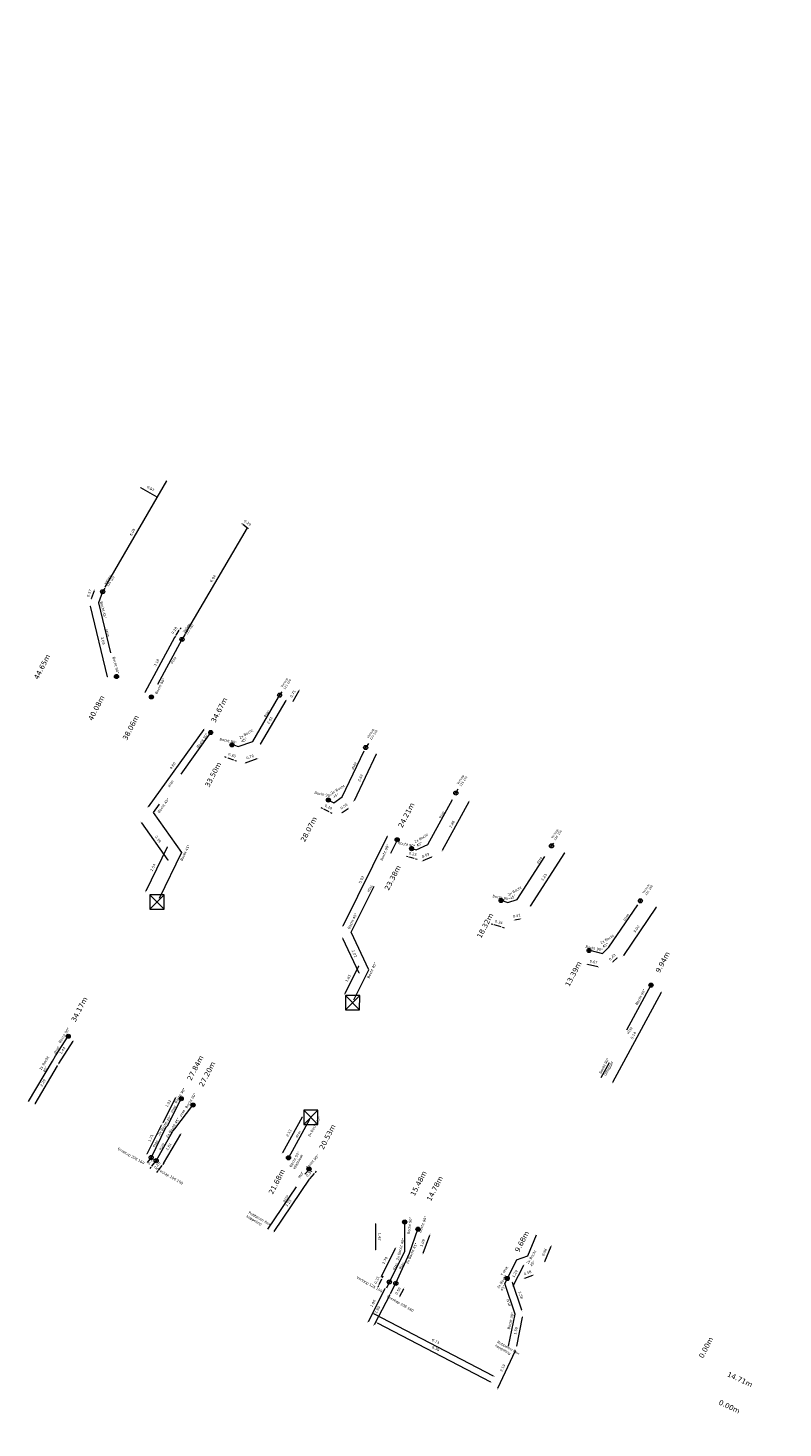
# Model space of a CAD drawing. Header units: inches. Extents: x 0 to 191500, y 0 to 342750.
# Tile 104 of 256: x 186977 to 187014, y 330959 to 331027. Entities that reach past the tile are written whole.
import ezdxf

# ---------------------------------------------------------------- set-up
doc = ezdxf.new("R2010")
doc.units = ezdxf.units.IN
doc.header["$MEASUREMENT"] = 0
doc.linetypes.add('RI-HWA_KOLKAANSLUITING', pattern=[4.3, 2.5, -1.8])
doc.linetypes.add('RI-VWA_HUISAANSLUITING', pattern=[6.1, 2.5, -1.8, 0, -1.8])
doc.layers.get('0').update_dxf_attribs({"lineweight": 20})
for name, color, linetype, lineweight in [('ECW', 150, 'Continuous', 20), ('N-WE-RI-HWA-MAATVOERING-T25', 151, 'Continuous', 20), ('N-WE-RI-HWA_KOLK-S', 150, 'Continuous', 20), ('N-WE-RI-HWA_KOLKAANSLUITING_PVC_160-G', 150, 'RI-HWA_KOLKAANSLUITING', 20), ('N-WE-RI-INLAAT', 7, 'Continuous', 20), ('N-WE-RI-VWA-MAATVOERING-T25', 30, 'Continuous', 20), ('N-WE-RI-VWA_HUISAANSLUITING_PVC_160-G', 20, 'RI-VWA_HUISAANSLUITING', 20), ('N-WE-RI-VWA_RIOOLPUT_ONTSTOPPINGSPUT-G', 30, 'Continuous', 20), ('Tekst algemeen', 7, 'Continuous', 20)]:
    doc.layers.add(name, color=color, linetype=linetype, lineweight=lineweight)
doc.styles.add('CT_m_1_100_2.5mm', font='verdana.ttf', dxfattribs={"height": 0.25})
doc.styles.add('CT_m_1_50_2.5mm', font='verdana.ttf', dxfattribs={"height": 0.125})
picture_1 = doc.add_image_def('image1.ecw', size_in_pixel=(220000, 285000))

# ---------------------------------------------------------------- blocks, each defined once
blk = doc.blocks.new('A$C2C270354')
h = blk.add_hatch(color=256)
h.dxf.hatch_style = 1
edge = h.paths.add_edge_path()
edge.add_arc((0, 0), 0.1, 0, 360)
blk.add_circle((0, 0), 0.1)

msp = doc.modelspace()

# ---------------------------------------------------------------- linework, layer by layer
at = {"layer": 'N-WE-RI-HWA-MAATVOERING-T25'}
for p, q in [((186989.74371, 330994.0069), (186990.04323, 330994.5287)), ((186985.38322, 330992.63358), (186982.66563, 330988.85853)), ((186982.34197, 330988.08144), (186983.63752, 330986.2533)), ((186994.33199, 330987.40892), (186992.16183, 330983.03469)), ((186983.60631, 330986.88905), (186982.55882, 330984.74516)), ((186992.15308, 330982.46056), (186992.94974, 330980.76857)), ((186992.93036, 330981.08328), (186992.26886, 330979.73899)), ((187007.68491, 330979.81132), (187005.31484, 330975.42035)), ((186978.31646, 330976.34187), (186979.01069, 330977.43103)), ((186977.1681, 330974.37953), (186978.24825, 330976.22213)), ((186990.17745, 330973.72573), (186989.22138, 330971.99272)), ((186988.81985, 330968.14432), (186990.53423, 330970.69779)), ((186990.50532, 330970.66631), (186990.45567, 330970.6101)), ((186990.55497, 330970.72252), (186990.77945, 330970.97668)), ((186990.8291, 330971.0329), (186990.87874, 330971.08911)), ((187002.01022, 330966.69073), (187002.32726, 330967.43872)), ((187000.4708, 330965.4935), (187000.98328, 330966.50803)), ((187001.03615, 330965.87736), (187001.4377, 330966.02116)), ((187000.88714, 330964.3123), (187000.43086, 330965.66465)), ((187000.64881, 330962.56112), (187000.93227, 330963.97271)), ((187000.56403, 330962.33642), (186999.70784, 330960.48767))]:
    msp.add_line(p, q, dxfattribs=at)
for points in [[(186990.03239, 330994.53493), (186990.05407, 330994.52248), (186990.08056, 330994.59375)], [(186989.73287, 330994.01312), (186989.75455, 330994.00068), (186989.70638, 330993.94185)], [(186985.37308, 330992.64088), (186985.39337, 330992.62628), (186985.42704, 330992.69445)], [(186982.65548, 330988.86584), (186982.67577, 330988.85123), (186982.62181, 330988.79766)], [(186982.35217, 330988.08867), (186982.33177, 330988.07421), (186982.2986, 330988.14263)], [(186983.59508, 330986.89454), (186983.61754, 330986.88356), (186983.63923, 330986.95644)], [(186994.32079, 330987.41448), (186994.34319, 330987.40337), (186994.36532, 330987.47611)], [(186983.64772, 330986.26053), (186983.62732, 330986.24607), (186983.68089, 330986.19211)], [(186982.54759, 330984.75065), (186982.57005, 330984.73967), (186982.52589, 330984.67777)], [(186992.15063, 330983.04025), (186992.17302, 330983.02914), (186992.12849, 330982.96751)], [(186992.16439, 330982.46589), (186992.14177, 330982.45524), (186992.12113, 330982.52842)], [(186992.91914, 330981.08879), (186992.94157, 330981.07776), (186992.96347, 330981.15057)], [(186992.96105, 330980.77389), (186992.93843, 330980.76324), (186992.98169, 330980.70071)], [(186992.25764, 330979.74451), (186992.28007, 330979.73347), (186992.23574, 330979.67169)], [(187007.67391, 330979.81725), (187007.69591, 330979.80538), (187007.72053, 330979.87732)], [(186979.00015, 330977.43775), (186979.02123, 330977.42432), (186979.051, 330977.49428)], [(186978.23746, 330976.22845), (186978.25903, 330976.2158), (186978.28617, 330976.28683)], [(186978.30592, 330976.34859), (186978.327, 330976.33515), (186978.27615, 330976.27862)], [(187005.30384, 330975.42629), (187005.32584, 330975.41441), (187005.27922, 330975.35435)], [(186977.15732, 330974.38585), (186977.17889, 330974.37321), (186977.13017, 330974.31483)], [(186990.1665, 330973.73176), (186990.18839, 330973.71969), (186990.21367, 330973.7914)], [(186989.21043, 330971.99875), (186989.23232, 330971.98668), (186989.18515, 330971.92705)], [(186990.49595, 330970.67458), (186990.51469, 330970.65803), (186990.55497, 330970.72252)], [(186990.52386, 330970.70475), (186990.54461, 330970.69082), (186990.57604, 330970.76005)], [(186990.81973, 330971.04117), (186990.83846, 330971.02462), (186990.77945, 330970.97668)], [(186988.80947, 330968.15129), (186988.83022, 330968.13735), (186988.77804, 330968.08205)], [(187002.31575, 330967.4436), (187002.33877, 330967.43385), (187002.35653, 330967.50778)], [(187000.97212, 330966.51367), (187000.99444, 330966.5024), (187001.0171, 330966.57498)], [(187001.99871, 330966.6956), (187002.02173, 330966.68585), (187001.98095, 330966.62167)], [(187001.03194, 330965.88913), (187001.04037, 330965.86559), (187000.96554, 330965.85208)], [(187001.43349, 330966.03293), (187001.44192, 330966.00939), (187001.50831, 330966.04644)], [(187000.44271, 330965.66864), (187000.41902, 330965.66065), (187000.40689, 330965.73571)], [(187000.45964, 330965.49914), (187000.48196, 330965.48787), (187000.43698, 330965.42656)], [(187000.89898, 330964.31629), (187000.87529, 330964.3083), (187000.91111, 330964.24123)], [(187000.92002, 330963.97517), (187000.94453, 330963.97025), (187000.94704, 330964.04624)], [(187000.55269, 330962.34167), (187000.57537, 330962.33117), (187000.59555, 330962.40448)], [(187000.63655, 330962.56358), (187000.66106, 330962.55866), (187000.63404, 330962.48759)], [(186999.6965, 330960.49292), (186999.71918, 330960.48241), (186999.67632, 330960.41961)]]:
    msp.add_solid(points, dxfattribs=at)
at = {"layer": 'N-WE-RI-HWA_KOLK-S'}
for p, q in [((186982.75465, 330984.56417), (186982.75315, 330983.86772)), ((186982.75315, 330983.86772), (186983.4511, 330984.56268)), ((186982.75465, 330984.56417), (186983.44961, 330983.86622)), ((186983.4511, 330984.56268), (186982.75465, 330984.56417)), ((186983.44961, 330983.86622), (186983.4511, 330984.56268)), ((186982.75315, 330983.86772), (186983.44961, 330983.86622)), ((186992.29044, 330979.65587), (186992.28894, 330978.95942)), ((186992.28894, 330978.95942), (186992.98689, 330979.65437)), ((186992.29044, 330979.65587), (186992.9854, 330978.95792)), ((186992.98689, 330979.65437), (186992.29044, 330979.65587)), ((186992.9854, 330978.95792), (186992.98689, 330979.65437)), ((186992.28894, 330978.95942), (186992.9854, 330978.95792)), ((186990.25752, 330974.06297, 56.275), (186990.25603, 330973.36652, 56.275)), ((186990.25603, 330973.36652, 56.275), (186990.95397, 330974.06148, 56.275)), ((186990.25752, 330974.06297, 56.275), (186990.95248, 330973.36503, 56.275)), ((186990.95397, 330974.06148, 56.275), (186990.25752, 330974.06297, 56.275)), ((186990.95248, 330973.36503, 56.275), (186990.95397, 330974.06148, 56.275)), ((186990.25603, 330973.36652, 56.275), (186990.95248, 330973.36503, 56.275))]:
    msp.add_line(p, q, dxfattribs=at)
at = {"layer": 'N-WE-RI-HWA_KOLKAANSLUITING_PVC_160-G'}
for points in [[(186982.92, 330988.583), (186984.30229, 330986.63247), (186983.18895, 330984.35381)], [(186992.69446, 330979.44726), (186993.43956, 330980.9163), (186992.579, 330982.744)], [(186990.5459, 330973.60811), (186989.51737, 330971.74377)]]:
    msp.add_lwpolyline(points, dxfattribs=at)
for points in [[(186985.717, 330992.477, 55.849), (186982.92, 330988.583, 55.767)], [(186992.579, 330982.744, 55.873), (186994.84424, 330987.28321, 55.9447)], [(187007.19131, 330980.16297, 56.28733), (187004.75, 330975.64, 56.398)], [(186976.845, 330974.482, 55.394), (186978.001, 330976.454, 55.287), (186978.154, 330976.723, 55.176), (186978.77585, 330977.66966, 0)], [(186988.513, 330968.26, 56.272), (186990.311, 330970.938, 56.141), (186990.53548, 330971.19216, 0)], [(187000.63811, 330966.76642, 0), (187001.18088, 330966.96078, 56.219), (187001.615, 330967.985, 56.365)], [(187000.63811, 330966.76642, 0), (187000.058, 330965.618, 56.215)], [(187000.24923, 330962.56486, 0), (187000.56223, 330964.12352, 0), (187000.058, 330965.618, 56.215)]]:
    msp.add_polyline3d(points, dxfattribs=at)
at = {"layer": 'N-WE-RI-VWA-MAATVOERING-T25'}
for p, q in [((186980.5771, 330999.5652), (186983.57646, 331004.74696)), ((186982.30151, 331004.43128), (186983.08961, 331003.97175)), ((186987.26056, 331002.65242), (186987.2364, 331002.6702)), ((186987.28472, 331002.63463), (186987.51889, 331002.46223)), ((186984.48619, 330997.30887), (186987.51489, 331002.46518)), ((186987.54305, 331002.44444), (186987.56721, 331002.42666)), ((186979.91155, 330999.01031), (186980.0562, 330999.40737)), ((186980.68824, 330995.18849), (186979.86797, 330998.63557)), ((186983.99958, 330997.1716), (186983.95848, 330997.10886)), ((186984.04067, 330997.23434), (186984.19216, 330997.46563)), ((186984.23325, 330997.52837), (186984.27434, 330997.59111)), ((186982.53374, 330994.45501), (186983.96965, 330997.12293)), ((186988.15431, 330991.91307), (186989.39475, 330994.04046)), ((186986.48254, 330991.26647), (186986.41157, 330991.29071)), ((186986.55352, 330991.24224), (186986.8378, 330991.14518)), ((186986.90877, 330991.12095), (186986.97975, 330991.09671)), ((186987.41981, 330991.00449), (186987.99354, 330991.20909)), ((186993.79258, 330991.42027), (186992.71033, 330989.14629)), ((186998.30462, 330989.1053), (186997.01428, 330986.72006)), ((186991.17787, 330988.7701), (186991.11078, 330988.80364)), ((186991.49846, 330988.60983), (186991.24495, 330988.73656)), ((186991.56554, 330988.5763), (186991.63263, 330988.54276)), ((186992.13557, 330988.58392), (186992.42393, 330988.78199)), ((186995.34561, 330986.41195), (186995.27259, 330986.42906)), ((186995.64347, 330986.34216), (186995.41864, 330986.39484)), ((186995.7165, 330986.32505), (186995.78952, 330986.30794)), ((186996.49497, 330986.4093), (186996.05819, 330986.22114)), ((187002.96684, 330986.60903), (187001.30115, 330984.02015)), ((187007.44817, 330983.96437), (187005.84335, 330981.61211)), ((186999.47834, 330983.11752), (186999.4061, 330983.13768)), ((186999.88118, 330983.00513), (186999.55058, 330983.09737)), ((186999.95342, 330982.98497), (187000.02566, 330982.96482)), ((187000.80701, 330983.38604), (187000.55481, 330983.32981)), ((187005.53671, 330981.48734), (187005.33734, 330981.29133)), ((187004.60084, 330981.04954), (187004.09581, 330981.16173)), ((186983.39815, 330973.46778), (186984.02323, 330974.68082)), ((186982.62293, 330971.94233), (186983.32719, 330973.3335)), ((186983.4198, 330971.47036), (186984.26462, 330972.89875)), ((186982.80646, 330971.27973), (186982.75972, 330971.22107)), ((186982.85319, 330971.33839), (186983.04519, 330971.57939)), ((186983.09192, 330971.63805), (186983.13866, 330971.69671)), ((186983.17687, 330971.14328), (186983.35687, 330971.36228)), ((186983.40449, 330971.42022), (186983.45212, 330971.47816)), ((186983.12925, 330971.08534), (186983.08163, 330971.0274)), ((186993.7796, 330967.2577), (186993.76853, 330968.53106)), ((186996.08646, 330967.09432), (186996.40347, 330967.97547)), ((186994.04492, 330965.958), (186994.73956, 330967.33998)), ((186993.93842, 330965.56645), (186994.06442, 330965.84545)), ((186994.09529, 330965.91381), (186994.12616, 330965.98216)), ((186994.22028, 330965.36022), (186993.39397, 330963.75072)), ((186993.90755, 330965.4981), (186993.87668, 330965.42975)), ((186995.12382, 330965.34576), (186994.93087, 330964.9804)), ((186994.44955, 330965.06494), (186993.68854, 330963.5979)), ((186999.51667, 330961.10163), (186993.67947, 330964.13644)), ((186993.83211, 330963.70417), (186999.37211, 330960.82356))]:
    msp.add_line(p, q, dxfattribs=at)
for points in [[(186983.57213, 331004.74946), (186983.58079, 331004.74445), (186983.59149, 331004.77292)], [(186982.30403, 331004.4356), (186982.299, 331004.42696), (186982.2756, 331004.44639)], [(186983.09213, 331003.97607), (186983.08709, 331003.96743), (186983.11553, 331003.95664)], [(186987.26353, 331002.65644), (186987.2576, 331002.64839), (186987.28472, 331002.63463)], [(186987.51058, 331002.46771), (186987.5192, 331002.46264), (186987.53008, 331002.49104)], [(186987.54602, 331002.44847), (186987.54009, 331002.44042), (186987.51889, 331002.46223)], [(186980.04446, 330999.41165), (186980.06795, 330999.40309), (186980.08188, 330999.47784)], [(186980.57277, 330999.56771), (186980.58142, 330999.5627), (186980.56207, 330999.53924)], [(186979.88013, 330998.63846), (186979.85581, 330998.63268), (186979.85061, 330998.70853)], [(186979.8998, 330999.01459), (186979.92329, 330999.00603), (186979.88588, 330998.93984)], [(186983.95865, 330997.12885), (186983.98066, 330997.117), (186984.0052, 330997.18897)], [(186983.98912, 330997.17845), (186984.01003, 330997.16475), (186984.04067, 330997.23434)], [(186984.22279, 330997.53522), (186984.24371, 330997.52153), (186984.19216, 330997.46563)], [(186984.48188, 330997.3114), (186984.49051, 330997.30634), (186984.471, 330997.283)], [(186980.7004, 330995.19139), (186980.67608, 330995.1856), (186980.70561, 330995.11553)], [(186982.52274, 330994.46094), (186982.54475, 330994.44909), (186982.4982, 330994.38897)], [(186989.38395, 330994.04676), (186989.40555, 330994.03417), (186989.43253, 330994.10525)], [(186988.14351, 330991.91937), (186988.1651, 330991.90677), (186988.11653, 330991.84828)], [(186986.48658, 330991.2783), (186986.4785, 330991.25464), (186986.55352, 330991.24224)], [(186986.91281, 330991.13278), (186986.90473, 330991.10912), (186986.8378, 330991.14518)], [(186987.98935, 330991.22087), (186987.99774, 330991.19732), (186988.06419, 330991.23428)], [(186993.78129, 330991.42564), (186993.80386, 330991.41489), (186993.82481, 330991.48799)], [(186987.41561, 330991.01626), (186987.42401, 330990.99271), (186987.34917, 330990.97929)], [(186992.69904, 330989.15167), (186992.72161, 330989.14092), (186992.6781, 330989.07857)], [(186998.29363, 330989.11125), (186998.31562, 330989.09935), (186998.34031, 330989.17127)], [(186991.18345, 330988.78128), (186991.17228, 330988.75892), (186991.24495, 330988.73656)], [(186991.57113, 330988.58748), (186991.55995, 330988.56512), (186991.49846, 330988.60983)], [(186992.12849, 330988.59422), (186992.14265, 330988.57362), (186992.07375, 330988.54146)], [(186992.41685, 330988.7923), (186992.43101, 330988.77169), (186992.48575, 330988.82446)], [(186995.34846, 330986.42412), (186995.34276, 330986.39978), (186995.41864, 330986.39484)], [(186995.71935, 330986.33722), (186995.71364, 330986.31288), (186995.64347, 330986.34216)], [(186996.49003, 330986.42078), (186996.49992, 330986.39782), (186996.56385, 330986.43897)], [(186997.00328, 330986.72601), (186997.02527, 330986.71412), (186996.97859, 330986.6541)], [(187002.95633, 330986.61579), (187002.97736, 330986.60227), (187003.00743, 330986.6721)], [(186996.05325, 330986.23262), (186996.06314, 330986.20966), (186995.98931, 330986.19147)], [(187001.29063, 330984.02692), (187001.31166, 330984.01339), (187001.26056, 330983.95708)], [(187007.43784, 330983.97142), (187007.45849, 330983.95733), (187007.49044, 330984.02633)], [(186999.4817, 330983.12956), (186999.47498, 330983.10548), (186999.55058, 330983.09737)], [(186999.95678, 330982.99701), (186999.95006, 330982.97293), (186999.88118, 330983.00513)], [(187000.55209, 330983.34201), (187000.55753, 330983.31761), (187000.48161, 330983.31349)], [(187000.80429, 330983.39824), (187000.80973, 330983.37384), (187000.88021, 330983.40236)], [(187005.52795, 330981.49625), (187005.54547, 330981.47842), (187005.59019, 330981.53992)], [(187005.83302, 330981.61916), (187005.85368, 330981.60507), (187005.80108, 330981.55016)], [(187004.09852, 330981.17393), (187004.0931, 330981.14953), (187004.02259, 330981.17799)], [(187004.60355, 330981.06175), (187004.59813, 330981.03734), (187004.67405, 330981.03328)], [(187005.32858, 330981.30025), (187005.34611, 330981.28242), (187005.28386, 330981.23875)], [(186984.01212, 330974.68654), (186984.03434, 330974.67509), (186984.05758, 330974.74749)], [(186983.31603, 330973.33915), (186983.33834, 330973.32785), (186983.36106, 330973.40041)], [(186983.38704, 330973.4735), (186983.40926, 330973.46205), (186983.3638, 330973.40111)], [(186984.25386, 330972.90512), (186984.27538, 330972.89239), (186984.3028, 330972.96331)], [(186982.61178, 330971.94797), (186982.63409, 330971.93668), (186982.58906, 330971.87541)], [(186982.79668, 330971.28752), (186982.81623, 330971.27194), (186982.85319, 330971.33839)], [(186983.08215, 330971.64584), (186983.1017, 330971.63026), (186983.04519, 330971.57939)], [(186983.39484, 330971.42816), (186983.41415, 330971.41229), (186983.35687, 330971.36228)], [(186983.40904, 330971.47672), (186983.43055, 330971.464), (186983.38162, 330971.40581)], [(186983.11959, 330971.09328), (186983.13891, 330971.07741), (186983.17687, 330971.14328)], [(186993.78103, 330968.53116), (186993.75603, 330968.53095), (186993.76788, 330968.60605)], [(186996.39171, 330967.9797), (186996.41523, 330967.97124), (186996.42886, 330968.04604)], [(186993.7921, 330967.25781), (186993.7671, 330967.25759), (186993.78025, 330967.1827)], [(186994.72839, 330967.34559), (186994.75073, 330967.33437), (186994.77324, 330967.40699)], [(186996.0747, 330967.09856), (186996.09823, 330967.09009), (186996.06108, 330967.02375)], [(186994.03376, 330965.96362), (186994.05609, 330965.95239), (186994.01124, 330965.89099)], [(186994.0839, 330965.91895), (186994.10668, 330965.90866), (186994.06442, 330965.84545)], [(186993.89616, 330965.50325), (186993.91895, 330965.49296), (186993.93842, 330965.56645)], [(186994.20916, 330965.36593), (186994.2314, 330965.35451), (186994.25453, 330965.42694)], [(186994.43845, 330965.07069), (186994.46064, 330965.05918), (186994.48408, 330965.13151)], [(186995.11277, 330965.3516), (186995.13488, 330965.33992), (186995.15885, 330965.41208)], [(186994.91982, 330964.98624), (186994.94193, 330964.97456), (186994.89585, 330964.91408)], [(186993.38285, 330963.75643), (186993.40509, 330963.74501), (186993.35971, 330963.684)], [(186993.68524, 330964.14753), (186993.6737, 330964.12535), (186993.61293, 330964.17104)], [(186993.83788, 330963.71526), (186993.82635, 330963.69308), (186993.76557, 330963.73877)], [(186993.67744, 330963.60365), (186993.69963, 330963.59214), (186993.654, 330963.53132)], [(186999.52244, 330961.11272), (186999.5109, 330961.09054), (186999.58321, 330961.06704)], [(186999.37788, 330960.83465), (186999.36634, 330960.81247), (186999.43865, 330960.78896)]]:
    msp.add_solid(points, dxfattribs=at)
at = {"layer": 'N-WE-RI-VWA_HUISAANSLUITING_PVC_160-G'}
for points in [[(186980.559, 330999.526, 55.923), (186980.452, 330999.343, 55.846), (186980.256, 330998.805, 55.713), (186981.111, 330995.212, 55.703)], [(186984.471, 330997.283, 56.555), (186984.321, 330997.019, 56.498), (186982.814, 330994.219, 55.671)], [(186986.70726, 330991.92912, 0), (186987.05898, 330991.79301, 55.92), (186987.774, 330992.048, 55.936), (186989.082, 330994.294, 56.527), (186989.211, 330994.471, 56.53)], [(186991.461, 330989.189, 55.911), (186991.721, 330989.055, 55.918), (186992.133, 330989.338, 55.933), (186993.28, 330991.741, 56.043), (186993.441, 330991.938, 56.037)], [(186995.52325, 330986.82416, 0), (186995.74243, 330986.76451, 55.978), (186996.317, 330987.012, 55.984), (186997.674, 330989.52, 56.597), (186997.783, 330989.732, 56.618)], [(186999.88346, 330984.29936, 0), (187000.21377, 330984.19718, 56.024), (187000.67212, 330984.33569, 56.027), (187002.339, 330986.946, 56.67), (187002.449, 330987.09, 56.669)], [(187004.20264, 330981.87574, 56.096), (187004.82367, 330981.70684, 56.101), (187005.13, 330982.008, 56.108), (187006.675, 330984.266, 56.672), (187006.74, 330984.345, 56.674)], [(186984.28679, 330974.62938, 0), (186983.593, 330973.283, 55.327), (186983.515, 330973.21, 55.47), (186982.821, 330971.758, 55.59), (186982.629, 330971.517, 55.62)], [(186982.884, 330971.384, 55.616), (186983.064, 330971.603, 55.537), (186983.87, 330973.04, 55.524), (186983.977, 330973.156, 55.434), (186984.85772, 330974.31441, 0)], [(186994.307, 330965.4, 55.657), (186994.433, 330965.679, 55.67), (186995.195, 330967.195, 55.506), (186995.18263, 330968.61835, 0)], [(186994.487, 330965.13, 55.698), (186994.75, 330965.628, 55.638), (186995.409, 330967.096, 55.535), (186995.8285, 330968.26203, 0)]]:
    msp.add_polyline3d(points, dxfattribs=at)
at = {"layer": 'N-WE-RI-VWA_RIOOLPUT_ONTSTOPPINGSPUT-G'}
for p, q in [((186980.54213, 330999.38633, 55.846), (186980.36187, 330999.29967, 55.846)), ((186980.40867, 330999.43313, 55.846), (186980.49533, 330999.25287, 55.846)), ((186984.41113, 330997.06233, 56.498), (186984.23087, 330996.97567, 56.498)), ((186984.27767, 330997.10913, 56.498), (186984.36433, 330996.92887, 56.498)), ((186989.17183, 330994.34374, 112.064), (186988.99158, 330994.25709, 112.064)), ((186989.03838, 330994.39054, 112.064), (186989.12504, 330994.21029, 112.064)), ((186993.36983, 330991.79074, 111.58), (186993.18958, 330991.70409, 111.58)), ((186993.23638, 330991.83754, 111.58), (186993.32304, 330991.65729, 111.58)), ((186997.76383, 330989.56974, 112.134), (186997.58358, 330989.48309, 112.134)), ((186997.63038, 330989.61654, 112.134), (186997.71704, 330989.43629, 112.134)), ((187002.42883, 330986.99574, 112.207), (187002.24858, 330986.90909, 112.207)), ((187002.29538, 330987.04254, 112.207), (187002.38204, 330986.86229, 112.207)), ((187006.76483, 330984.31574, 112.209), (187006.58458, 330984.22909, 112.209)), ((187006.63138, 330984.36254, 112.209), (187006.71804, 330984.18229, 112.209)), ((186982.91113, 330971.80133, 55.59), (186982.73087, 330971.71467, 55.59)), ((186982.77767, 330971.84813, 55.59), (186982.86433, 330971.66787, 55.59)), ((186983.15413, 330971.64633, 55.537), (186982.97387, 330971.55967, 55.537)), ((186983.02067, 330971.69313, 55.537), (186983.10733, 330971.51287, 55.537)), ((186994.38938, 330965.77554, 111.207), (186994.47604, 330965.59529, 111.207)), ((186994.52283, 330965.72874, 111.207), (186994.34258, 330965.64209, 111.207)), ((186994.8408, 330965.66494, 111.175), (186994.66055, 330965.57829, 111.175)), ((186994.70735, 330965.71174, 111.175), (186994.794, 330965.53149, 111.175))]:
    msp.add_line(p, q, dxfattribs=at)
for centre in [(186980.452, 330999.343, 55.846), (186984.321, 330997.019, 56.498), (186989.08171, 330994.30041, 112.064), (186993.27971, 330991.74741, 111.58), (186997.67371, 330989.52641, 112.134), (187002.33871, 330986.95241, 112.207), (187006.67471, 330984.27241, 112.209), (186982.821, 330971.758, 55.59), (186983.064, 330971.603, 55.537), (186994.43271, 330965.68541, 111.207), (186994.75067, 330965.62161, 111.175)]:
    msp.add_circle(centre, 0.1, dxfattribs=at)

# ---------------------------------------------------------------- block references
at = {"layer": 'N-WE-RI-INLAAT', "rotation": 0.06357443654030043}
for p in [(186981.12708, 330995.20962, 55.703), (186982.83008, 330994.21662, 55.671), (186985.72523, 330992.47978), (186986.76131, 330991.87805), (186991.461, 330989.189, 55.911), (186994.81583, 330987.2526), (186995.51759, 330986.81719), (186999.88317, 330984.28942), (187004.17221, 330981.85155), (187007.19131, 330980.16297, 56.28733), (186978.77585, 330977.66966), (186984.28679, 330974.62938), (186984.85772, 330974.31441), (186989.51737, 330971.74377), (186990.51724, 330971.19216), (186995.18263, 330968.61835), (186995.8285, 330968.26203), (187000.18074, 330965.86098)]:
    msp.add_blockref('A$C2C270354', p, dxfattribs=at)

# ---------------------------------------------------------------- texts
at = {"layer": 'N-WE-RI-HWA-MAATVOERING-T25', "char_height": 0.125, "attachment_point": 5, "style": 'CT_m_1_50_2.5mm'}
for s, insert, rotation in [('\\A1;0.75', (186989.72419, 330994.36497), 60.1442028), ('\\A1;4.80', (186983.8653, 330990.8606), 54.2505043), ('\\A1;2.39', (186983.1491, 330987.2803), 305.3241753), ('\\A1;2.54', (186982.90708, 330985.90284), 63.9601865), ('\\A1;5.03', (186993.07195, 330985.30861), 63.6128302), ('\\A1;2.02', (186992.72811, 330981.69776), 295.2129456), ('\\A1;1.65', (186992.42471, 330980.4972), 63.7989786), ('\\A1;5.14', (187006.33089, 330977.70705), 61.6416215), ('\\A1;1.44', (186978.4978, 330976.97638), 57.4867678), ('\\A1;2.29', (186977.5399, 330975.39947), 59.620874), ('\\A1;2.13', (186989.5284, 330972.95356), 61.1153054), ('\\A1;0.34', (186990.52082, 330970.97889), 48.5484156), ('\\A1;3.23', (186989.51489, 330969.52992), 56.1227242), ('\\A1;0.96', (187001.98903, 330967.14089), 67.030156), ('\\A1;1.29', (187000.55294, 330966.08871), 63.1997364), ('\\A1;0.58', (187001.17083, 330966.13384), 19.7027078), ('\\A1;1.58', (187000.84477, 330965.05115), 288.644024), ('\\A1;1.59', (187000.59918, 330963.30534), 78.6452601), ('\\A1;2.19', (186999.95894, 330961.49401), 65.1502617)]:
    msp.add_mtext(s, dxfattribs=dict(at, insert=insert, rotation=rotation))
at = {"layer": 'N-WE-RI-HWA-MAATVOERING-T25', "char_height": 0.25, "attachment_point": 1, "style": 'CT_m_1_100_2.5mm'}
for s, insert, rotation in [('34.67m', (186985.71544, 330993.04857), 62.5902709), ('24.21m', (186994.84417, 330987.92401), 62.5902709), ('9.94m', (187007.39383, 330980.85389), 62.5902709), ('34.17m', (186978.89811, 330978.45203), 62.5902709), ('20.53m', (186990.99536, 330972.23784), 62.5902709), ('21.68m', (186988.52681, 330970.05211), 62.5902709), ('9.68m', (187000.53204, 330967.23157), 62.5902709), ('0.00m', (187009.50768, 330962.06294), 62.5902709), ('14.71m', (187010.98381, 330961.33479), 334.9056214), ('0.00m', (187010.56996, 330959.95808), 334.9056214)]:
    msp.add_mtext_dynamic_manual_height_columns(s, width=2.0344691, gutter_width=0.25, heights=[0], dxfattribs=dict(at, insert=insert, rotation=rotation))
at = {"layer": 'N-WE-RI-VWA-MAATVOERING-T25', "char_height": 0.125, "attachment_point": 5, "style": 'CT_m_1_50_2.5mm'}
for s, insert, rotation in [('\\A1;0.97', (186982.79388, 331004.37013), 329.7543266), ('\\A1;0.29', (186987.5176, 331002.70571), 323.6389308), ('\\A1;6.05', (186981.90785, 331002.25386), 59.9363977), ('\\A1;6.04', (186985.83224, 330999.98588), 59.5710311), ('\\A1;0.57', (186979.80049, 330999.27565), 69.9826973), ('\\A1;0.28', (186983.9524, 330997.45741), 56.776352), ('\\A1;3.69', (186980.46811, 330996.95724), 283.3853113), ('\\A1;3.18', (186983.07905, 330995.88189), 61.7102277), ('\\A1;2.61', (186988.60581, 330993.07514), 59.7543588), ('\\A1;0.30', (186986.75876, 330991.37854), 341.1488238), ('\\A1;0.76', (186987.64112, 330991.29063), 19.6272516), ('\\A1;2.67', (186993.02674, 330990.26559), 64.5489077), ('\\A1;0.50', (186992.21747, 330988.87697), 34.484908), ('\\A1;0.28', (186991.45937, 330988.84857), 333.4392242), ('\\A1;2.86', (186997.487, 330988.00597), 61.5879177), ('\\A1;0.23', (186995.57561, 330986.55866), 346.8133452), ('\\A1;0.63', (186996.19931, 330986.49459), 23.3056294), ('\\A1;3.23', (187001.96975, 330985.42027), 57.2425172), ('\\A1;0.41', (187000.63844, 330983.54843), 12.5687168), ('\\A1;0.34', (186999.76837, 330983.23937), 344.4104581), ('\\A1;3.00', (187006.48442, 330982.89831), 55.6964255), ('\\A1;0.43', (187005.3001, 330981.52861), 44.5128866), ('\\A1;0.67', (187004.39065, 330981.29617), 347.4759636), ('\\A1;1.52', (186983.65612, 330974.39478), 62.7380435), ('\\A1;1.71', (186982.79729, 330972.70328), 63.1501213), ('\\A1;1.81', (186983.67345, 330972.28437), 59.3978733), ('\\A1;0.31', (186982.79643, 330971.58059), 51.4563513), ('\\A1;0.28', (186983.1154, 330971.37728), 50.5826057), ('\\A1;1.42', (186993.96546, 330967.89604), 270.4979862), ('\\A1;1.09', (186996.05651, 330967.58762), 70.2129743), ('\\A1;1.70', (186994.21785, 330966.73665), 63.3141355), ('\\A1;0.31', (186993.82343, 330965.78634), 65.6954507), ('\\A1;0.56', (186994.85476, 330965.25423), 62.160908), ('\\A1;1.96', (186993.63349, 330964.64461), 62.8242205), ('\\A1;1.80', (186993.85004, 330964.33503), 62.5825119), ('\\A1;6.73', (186996.68816, 330962.79232), 332.5297055), ('\\A1;6.39', (186996.69221, 330962.43714), 332.5271011)]:
    msp.add_mtext(s, dxfattribs=dict(at, insert=insert, rotation=rotation))
at = {"layer": 'N-WE-RI-VWA-MAATVOERING-T25', "char_height": 0.25, "attachment_point": 1, "rotation": 62.5902709, "style": 'CT_m_1_100_2.5mm'}
for s, insert in [('44.65m', (186977.08051, 330995.15582)), ('40.08m', (186979.73085, 330993.15063)), ('38.06m', (186981.40709, 330992.1882)), ('33.50m', (186985.41921, 330989.90241)), ('28.07m', (186990.08624, 330987.23516)), ('23.38m', (186994.17894, 330984.87009)), ('18.32m', (186998.68628, 330982.53854)), ('13.39m', (187002.98741, 330980.18321)), ('27.84m', (186984.55428, 330975.59792)), ('27.20m', (186985.13003, 330975.29895)), ('15.48m', (186995.43815, 330969.96974)), ('14.78m', (186996.23124, 330969.71783))]:
    msp.add_mtext_dynamic_manual_height_columns(s, width=2.0344691, gutter_width=0.25, heights=[0], dxfattribs=dict(at, insert=insert))
at = {"layer": 'Tekst algemeen', "attachment_point": 1, "style": 'CT_m_1_50_2.5mm'}
for s, width, insert, char_height, rotation in [('Verloop 125 160', 0.7120247, (186980.51146, 330999.73649), 0.1, 56.1745734), ('Bocht 45%%D', 0.9809512, (186980.44368, 330998.88353), 0.125, 284.0742651), ('%%C160', 0.7120247, (186980.67359, 330997.15034), 0.1, 104.2480475), ('Verloop 125 160', 0.7120247, (186984.34984, 330997.38864), 0.1, 56.1745734), ('Bocht 90%%D', 0.9809512, (186981.05182, 330996.1899, -0.213), 0.125, 284.0742651), ('%%C160', 0.7120247, (186983.76829, 330995.87588), 0.1, 56.1745734), ('Bocht 90%%D', 0.9809512, (186983.0018, 330994.39405, -0.213), 0.125, 62.5899827), ('Verloop 125 160', 0.7120247, (186989.12182, 330994.71756), 0.1, 56.1745734), ('%%C160', 0.7120247, (186988.30069, 330993.26667), 0.1, 56.1745734), ('Bocht 90%%D', 0.9809512, (186985.02105, 330991.77955), 0.125, 54.6957224), ('2x Bocht 45%%D', 0.9809512, (186987.08307, 330992.26636), 0.125, 30.7799127), ('Verloop 125 160', 0.7120247, (186993.33186, 330992.24665), 0.1, 56.1745734), ('Bocht 90%%D', 0.9809512, (186986.16905, 330992.2216, -0.213), 0.125, 348.1679186), ('%%C160', 0.7120247, (186992.59387, 330990.71083), 0.1, 64.5218786), ('Verloop 125 160', 0.7120247, (186997.70946, 330989.98974), 0.1, 56.1745734), ('%%C160', 0.7120247, (186983.62799, 330989.85365), 0.1, 56.1745734), ('2x Bocht 45%%D', 0.9809512, (186991.55552, 330989.56305), 0.125, 30.7799127), ('Bocht 45%%D', 0.9809512, (186983.12137, 330988.60943), 0.125, 54.6957224), ('Bocht 90%%D', 0.9809512, (186990.79696, 330989.61401, -56.101), 0.125, 348.1679186), ('%%C160', 0.7120247, (186996.84901, 330988.33969), 0.1, 56.1745734), ('2x Bocht 45%%D', 0.9809512, (186995.62919, 330987.18923), 0.125, 30.7799127), ('Verloop 125 160', 0.7120247, (187002.3107, 330987.35901), 0.1, 56.1745734), ('Bocht 45%%D', 0.9809512, (186984.22988, 330986.25906), 0.125, 63.9030345), ('Bocht 90%%D', 0.9809512, (186993.98639, 330986.26544), 0.125, 67.1672636), ('Bocht 90%%D', 0.9809512, (186994.87205, 330987.16912, -0.133), 0.125, 348.1679186), ('%%C160', 0.7120247, (187001.60829, 330986.12549), 0.1, 56.1745734), ('%%C160', 0.7120247, (186993.34757, 330984.75118), 0.1, 56.1745734), ('2x Bocht 45%%D', 0.9809512, (187000.18583, 330984.60928), 0.125, 30.7799127), ('Verloop 125 160', 0.7120247, (187006.75399, 330984.67692), 0.1, 56.1745734), ('Bocht 90%%D', 0.9809512, (186999.48397, 330984.57835, -56.101), 0.125, 348.1679186), ('Bocht 45%%D', 0.9809512, (186992.38823, 330982.93227), 0.125, 63.8677044), ('%%C160', 0.7120247, (187005.83817, 330983.34677), 0.1, 56.1745734), ('2x Bocht 45%%D', 0.9809512, (187004.69449, 330982.26005), 0.125, 30.7799127), ('Bocht 90%%D', 0.9809512, (187004.01505, 330982.10712), 0.125, 348.1679186), ('Bocht 45%%D', 0.9809512, (186993.34182, 330980.5275), 0.125, 64.8179049), ('Bocht 90%%D', 0.9809512, (187006.42145, 330979.23908), 0.125, 61.8462187), ('%%C160', 0.7120247, (187006.00844, 330977.82347), 0.1, 56.1745734), ('Bocht 90%%D', 0.9809512, (186978.29368, 330977.3875), 0.125, 57.5961744), ('2x Bocht 45%%D', 0.9809512, (186977.35224, 330976.07021), 0.125, 58.5692117), ('%%C160', 0.7120247, (186978.07102, 330976.8664), 0.1, 58.9806931), ('Bocht 90%%D', 0.9809512, (187004.65244, 330975.88752), 0.125, 61.7567495), ('Uitlegger', 0.9809512, (187004.87813, 330975.78467), 0.125, 61.7567495), ('Bocht 90%%D', 0.9809512, (186983.94643, 330974.45275), 0.125, 57.5961744), ('Bocht 90%%D', 0.9809512, (186984.46771, 330974.20465), 0.125, 57.5961744), ('%%C160', 0.7120247, (186983.77057, 330973.98813), 0.1, 58.9806931), ('%%C160', 0.7120247, (186984.20739, 330973.78224), 0.1, 58.9806931), ('2x Bocht 45%%D', 1.4253868, (186983.12689, 330972.87461), 0.125, 58.5692117), ('2x Bocht 45%%D', 1.4253868, (186983.52621, 330972.76605), 0.125, 58.5692117), ('2x Bocht 45%%D', 1.2213987, (186990.44952, 330972.80107), 0.125, 60.9859939), ('%%C160', 0.7120247, (186989.85792, 330972.76298), 0.1, 58.9806931), ('Greskap 206 160', 1.7661119, (186981.22985, 330972.25708), 0.125, 330.1079168), ('%%C160', 0.7120247, (186982.88895, 330972.29058), 0.1, 58.9806931), ('%%C160', 0.7120247, (186983.2061, 330972.15475, 55.537), 0.1, 58.9806931), ('Bocht 90%%D\\PKlikinlaat', 1.2213987, (186989.55407, 330971.33086), 0.125, 60.9859939), ('Greskap 206 160', 1.7661119, (186983.11265, 330971.27664, 55.616), 0.125, 330.1079168), ('Bocht 90%%D', 0.9809512, (186990.35833, 330971.28091), 0.125, 48.2277384), ('Mof', 0.9809512, (186989.97154, 330970.79475), 0.125, 57.5961744), ('%%C160', 0.7120247, (186989.24073, 330969.62112), 0.1, 58.9806931), ('Rubberen flex koppeling', 1.7661119, (186987.61319, 330969.14304), 0.125, 330.1079168), ('Bocht 90%%D', 0.9809512, (186995.30183, 330968.03129), 0.125, 82.0028822), ('Bocht 90%%D', 0.9809512, (186995.85549, 330968.12546), 0.125, 69.203174), ('2x Bocht 45%%D', 1.4253868, (186994.76143, 330966.76934), 0.125, 74.3418813), ('2x Bocht 45%%D', 1.4253868, (186995.23239, 330966.60144), 0.125, 65.1584198), ('2x Bocht 45%%D', 0.9809512, (187001.10408, 330966.61399), 0.125, 57.5961744), ('%%C160', 0.7120247, (186994.58657, 330966.3103), 0.1, 58.9806931), ('%%C160', 0.7120247, (186994.8963, 330966.34637), 0.1, 58.9806931), ('Verloop 125 160', 1.7661119, (186992.87763, 330965.98589), 0.125, 330.1079168), ('2x Bocht 45%%D', 0.9809512, (186999.66275, 330965.40999), 0.125, 57.5961744), ('T stuk', 0.9809512, (186999.85242, 330966.04211), 0.125, 57.5961744), ('Greskap 206 160', 1.7661119, (186994.35933, 330965.06171), 0.125, 330.1079168), ('%%C160', 0.7120247, (187000.25244, 330964.49733), 0.1, 108.0932433), ('Bocht 30%%D', 0.9809512, (187000.18745, 330963.39745), 0.125, 76.0243367), ('Rubberen flex koppeling', 1.7661119, (186999.7439, 330962.84087), 0.125, 330.1079168)]:
    msp.add_mtext_dynamic_manual_height_columns(s, width=width, gutter_width=0.25, heights=[0], dxfattribs=dict(at, insert=insert, char_height=char_height, rotation=rotation))

# ---------------------------------------------------------------- pictures from other files: only their frames are drawn
at = {"layer": 'ECW'}
image = msp.add_image(picture_1, insert=(180500, 328500), size_in_units=(11000, 14250), dxfattribs=at)
image.dxf.flags = 7

doc.saveas('drawing.dxf')
